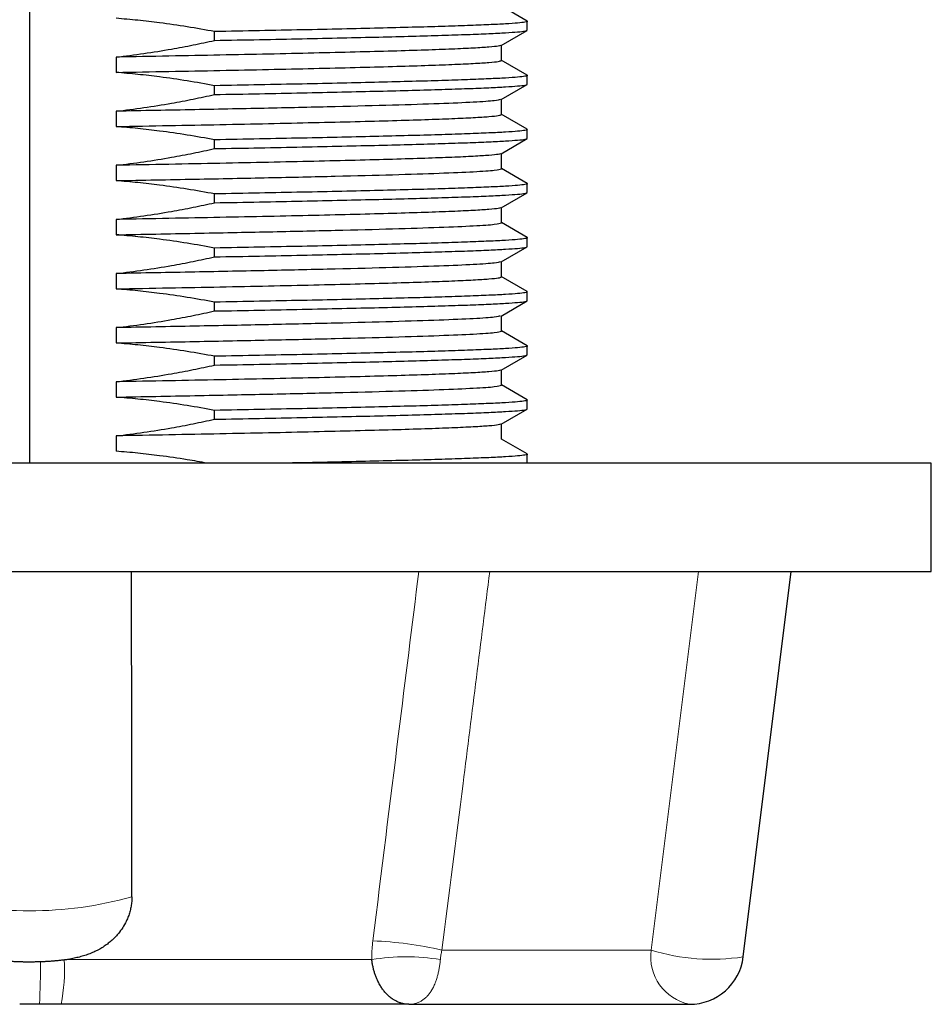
# Model space of a CAD drawing. Header units: millimetres. Extents: x 8 to 1329, y 12 to 1074.
# Tile 15 of 256: x 511 to 536, y 701 to 728. Entities that reach past the tile are written whole.
import ezdxf

# ---------------------------------------------------------------- set-up
doc = ezdxf.new("R2010")
doc.units = ezdxf.units.MM

msp = doc.modelspace()

# ---------------------------------------------------------------- linework, layer by layer
at = {"color": 7, "linetype": 'Continuous', "lineweight": 30}
for p, q in [((510.987, 754.053), (510.987, 716.053)), ((524.781, 728.308), (524.067, 728.721)), ((524.787, 728.056), (524.787, 728.301)), ((516.119, 727.772), (516.119, 728.017)), ((524.062, 727.633), (524.781, 728.049)), ((524.067, 727.216), (524.067, 727.636)), ((513.386, 727.31), (513.386, 726.885)), ((524.781, 726.808), (524.062, 727.224)), ((524.062, 726.133), (524.781, 726.549)), ((524.787, 726.556), (524.787, 726.801)), ((516.119, 726.272), (516.119, 726.517)), ((524.067, 725.716), (524.067, 726.136)), ((513.386, 725.81), (513.386, 725.385)), ((524.781, 725.308), (524.062, 725.724)), ((524.787, 725.056), (524.787, 725.301)), ((516.119, 724.772), (516.119, 725.017)), ((524.062, 724.633), (524.781, 725.049)), ((524.067, 724.216), (524.067, 724.636)), ((513.386, 724.31), (513.386, 723.885)), ((524.781, 723.808), (524.067, 724.221)), ((524.062, 723.133), (524.781, 723.549)), ((524.787, 723.556), (524.787, 723.801)), ((516.119, 723.272), (516.119, 723.517)), ((524.067, 722.716), (524.067, 723.136)), ((513.386, 722.81), (513.386, 722.385)), ((524.781, 722.308), (524.067, 722.721)), ((524.787, 722.056), (524.787, 722.301)), ((516.119, 721.772), (516.119, 722.017)), ((524.062, 721.633), (524.781, 722.049)), ((524.067, 721.216), (524.067, 721.636)), ((513.386, 721.31), (513.386, 720.885)), ((524.781, 720.808), (524.062, 721.224)), ((524.062, 720.133), (524.781, 720.549)), ((524.787, 720.556), (524.787, 720.801)), ((516.119, 720.272), (516.119, 720.517)), ((524.067, 719.716), (524.067, 720.136)), ((513.386, 719.81), (513.386, 719.385)), ((524.781, 719.308), (524.067, 719.721)), ((524.787, 719.056), (524.787, 719.301)), ((516.119, 718.772), (516.119, 719.017)), ((524.062, 718.633), (524.781, 719.049)), ((524.067, 718.216), (524.067, 718.636)), ((513.386, 718.31), (513.386, 717.885)), ((524.781, 717.808), (524.067, 718.221)), ((524.062, 717.133), (524.781, 717.549)), ((524.787, 717.556), (524.787, 717.801)), ((516.119, 717.272), (516.119, 717.517)), ((524.067, 716.716), (524.067, 717.136)), ((513.386, 716.81), (513.386, 716.385)), ((524.781, 716.308), (524.067, 716.721)), ((524.787, 716.056), (524.787, 716.301)), ((535.987, 716.053), (485.987, 716.053)), ((535.987, 713.053), (535.987, 716.053)), ((485.987, 713.053), (527.572, 713.053)), ((527.572, 713.053), (529.533, 713.053)), ((529.533, 713.053), (532.105, 713.053)), ((530.772, 702.368), (532.105, 713.053)), ((532.105, 713.053), (535.987, 713.053)), ((511.261, 701.053), (510.714, 701.053)), ((521.506, 701.053), (511.862, 701.053)), ((521.506, 701.053), (529.284, 701.053))]:
    msp.add_line(p, q, dxfattribs=at)
at = {"color": 252, "linetype": 'Continuous', "lineweight": 0}
for p, q in [((528.223, 702.553), (529.533, 713.053)), ((522.42, 702.553), (528.223, 702.553)), ((511.972, 702.293), (520.475, 702.293))]:
    msp.add_line(p, q, dxfattribs=at)
for centre, radius, start, end in [((510.987, 714.228), 10.584, 254.4538, 285.5462), ((520.084, 692.544), 10.278, 76.8603, 87.6533), ((529.549, 702.366), 1.339, 171.9505, 258.5782), ((529.909, 708.105), 5.802, 253.1109, 278.5612), ((506.872, 702.026), 5.084, 348.971, 3.0091), ((521.425, 696.613), 5.759, 80.4966, 99.5034), ((496.022, 701.994), 15.268, 356.467, 0.9174)]:
    msp.add_arc(centre, radius, start, end, dxfattribs=at)
at = {"color": 7, "linetype": 'Continuous', "lineweight": 30}
msp.add_arc((529.284, 702.553), 1.5, 270, 352.8929, dxfattribs=at)
for points, knots in [([(516.119, 728.017), (515.865, 728.063), (515.359, 728.155), (514.648, 728.256), (513.991, 728.334), (513.588, 728.368), (513.386, 728.385)], [0, 0, 0, 0, 0.2800269, 0.5600239, 0.7800205, 1, 1, 1, 1]), ([(524.767, 728.308), (524.775, 728.306), (524.81, 728.296), (524.736, 728.277), (524.541, 728.254), (524.203, 728.23), (523.737, 728.206), (523.146, 728.183), (522.435, 728.159), (521.612, 728.135), (520.685, 728.112), (519.662, 728.088), (518.554, 728.064), (517.374, 728.041), (516.537, 728.025), (516.119, 728.017)], [0, 0, 0, 0, 0.024499, 0.10579, 0.187082, 0.268374, 0.349666, 0.430958, 0.512249, 0.593541, 0.674833, 0.756125, 0.837416, 0.918708, 1, 1, 1, 1]), ([(513.386, 727.31), (513.643, 727.341), (514.157, 727.405), (514.868, 727.521), (515.523, 727.643), (515.92, 727.729), (516.119, 727.772)], [0, 0, 0, 0, 0.280023, 0.560009, 0.780013, 1, 1, 1, 1]), ([(524.044, 727.633), (524.03, 727.626), (523.998, 727.611), (523.744, 727.586), (523.318, 727.558), (522.721, 727.53), (521.97, 727.503), (521.071, 727.475), (520.038, 727.448), (518.885, 727.42), (517.626, 727.392), (516.278, 727.365), (514.862, 727.337), (513.878, 727.319), (513.386, 727.31)], [0, 0, 0, 0, 0.062058, 0.147325, 0.232593, 0.31786, 0.403128, 0.488395, 0.573663, 0.65893, 0.744198, 0.829465, 0.914733, 1, 1, 1, 1]), ([(516.119, 726.517), (515.865, 726.563), (515.359, 726.655), (514.648, 726.756), (513.991, 726.834), (513.588, 726.868), (513.386, 726.885)], [0, 0, 0, 0, 0.280027, 0.560024, 0.780021, 1, 1, 1, 1]), ([(524.767, 726.808), (524.775, 726.806), (524.81, 726.796), (524.736, 726.777), (524.541, 726.754), (524.203, 726.73), (523.737, 726.706), (523.146, 726.683), (522.435, 726.659), (521.612, 726.635), (520.685, 726.612), (519.662, 726.588), (518.554, 726.564), (517.374, 726.541), (516.537, 726.525), (516.119, 726.517)], [0, 0, 0, 0, 0.024499, 0.10579, 0.187082, 0.268374, 0.349666, 0.430958, 0.512249, 0.593541, 0.674833, 0.756125, 0.837416, 0.918708, 1, 1, 1, 1]), ([(513.386, 725.81), (513.643, 725.841), (514.157, 725.905), (514.868, 726.021), (515.523, 726.143), (515.92, 726.229), (516.119, 726.272)], [0, 0, 0, 0, 0.2800225, 0.5600092, 0.780013, 1, 1, 1, 1]), ([(524.032, 726.133), (523.999, 726.122), (523.925, 726.097), (523.344, 726.058), (522.398, 726.017), (521.099, 725.975), (519.5, 725.934), (517.644, 725.892), (515.594, 725.851), (514.122, 725.824), (513.386, 725.81)], [0, 0, 0, 0, 0.104706, 0.232605, 0.360504, 0.488403, 0.616302, 0.744202, 0.872101, 1, 1, 1, 1]), ([(516.119, 725.017), (515.865, 725.063), (515.359, 725.155), (514.648, 725.256), (513.991, 725.334), (513.588, 725.368), (513.386, 725.385)], [0, 0, 0, 0, 0.2800269, 0.5600239, 0.7800205, 1, 1, 1, 1]), ([(524.767, 725.308), (524.775, 725.306), (524.81, 725.296), (524.736, 725.277), (524.541, 725.254), (524.203, 725.23), (523.737, 725.206), (523.146, 725.183), (522.435, 725.159), (521.612, 725.135), (520.685, 725.112), (519.662, 725.088), (518.554, 725.064), (517.374, 725.041), (516.537, 725.025), (516.119, 725.017)], [0, 0, 0, 0, 0.024499, 0.10579, 0.187082, 0.268374, 0.349666, 0.430958, 0.512249, 0.593541, 0.674833, 0.756125, 0.837416, 0.918708, 1, 1, 1, 1]), ([(513.386, 724.31), (513.643, 724.341), (514.157, 724.405), (514.868, 724.521), (515.523, 724.643), (515.92, 724.729), (516.119, 724.772)], [0, 0, 0, 0, 0.280023, 0.560009, 0.780013, 1, 1, 1, 1]), ([(524.044, 724.633), (524.03, 724.626), (523.998, 724.611), (523.744, 724.586), (523.318, 724.558), (522.721, 724.53), (521.97, 724.503), (521.071, 724.475), (520.038, 724.448), (518.885, 724.42), (517.626, 724.392), (516.278, 724.365), (514.862, 724.337), (513.878, 724.319), (513.386, 724.31)], [0, 0, 0, 0, 0.062075, 0.147341, 0.232607, 0.317873, 0.403139, 0.488405, 0.573671, 0.658936, 0.744202, 0.829468, 0.914734, 1, 1, 1, 1]), ([(516.119, 723.517), (515.865, 723.563), (515.359, 723.655), (514.648, 723.756), (513.991, 723.834), (513.588, 723.868), (513.386, 723.885)], [0, 0, 0, 0, 0.280027, 0.560024, 0.780021, 1, 1, 1, 1]), ([(524.767, 723.808), (524.775, 723.806), (524.81, 723.796), (524.736, 723.777), (524.541, 723.754), (524.203, 723.73), (523.737, 723.706), (523.146, 723.683), (522.435, 723.659), (521.612, 723.635), (520.685, 723.612), (519.662, 723.588), (518.554, 723.564), (517.374, 723.541), (516.537, 723.525), (516.119, 723.517)], [0, 0, 0, 0, 0.024499, 0.10579, 0.187082, 0.268374, 0.349666, 0.430958, 0.512249, 0.593541, 0.674833, 0.756125, 0.837416, 0.918708, 1, 1, 1, 1]), ([(513.386, 722.81), (513.643, 722.841), (514.157, 722.905), (514.868, 723.021), (515.523, 723.143), (515.92, 723.229), (516.119, 723.272)], [0, 0, 0, 0, 0.280023, 0.560009, 0.780013, 1, 1, 1, 1]), ([(524.044, 723.133), (524.03, 723.126), (523.998, 723.111), (523.744, 723.086), (523.318, 723.058), (522.721, 723.03), (521.97, 723.003), (521.071, 722.975), (520.038, 722.948), (518.885, 722.92), (517.626, 722.892), (516.278, 722.865), (514.862, 722.837), (513.878, 722.819), (513.386, 722.81)], [0, 0, 0, 0, 0.062051, 0.147319, 0.232587, 0.317855, 0.403124, 0.488392, 0.57366, 0.658928, 0.744196, 0.829464, 0.914732, 1, 1, 1, 1]), ([(516.119, 722.017), (515.865, 722.063), (515.359, 722.155), (514.648, 722.256), (513.991, 722.334), (513.588, 722.368), (513.386, 722.385)], [0, 0, 0, 0, 0.280027, 0.560024, 0.780021, 1, 1, 1, 1]), ([(524.767, 722.308), (524.775, 722.306), (524.81, 722.296), (524.736, 722.277), (524.541, 722.254), (524.203, 722.23), (523.737, 722.206), (523.146, 722.183), (522.435, 722.159), (521.612, 722.135), (520.685, 722.112), (519.662, 722.088), (518.554, 722.064), (517.374, 722.041), (516.537, 722.025), (516.119, 722.017)], [0, 0, 0, 0, 0.0244986, 0.1057904, 0.1870822, 0.268374, 0.3496658, 0.4309575, 0.5122493, 0.5935411, 0.6748329, 0.7561247, 0.8374164, 0.9187082, 1, 1, 1, 1]), ([(513.386, 721.31), (513.643, 721.341), (514.157, 721.405), (514.868, 721.521), (515.523, 721.643), (515.92, 721.729), (516.119, 721.772)], [0, 0, 0, 0, 0.2800225, 0.5600092, 0.780013, 1, 1, 1, 1]), ([(524.032, 721.633), (523.999, 721.622), (523.925, 721.597), (523.344, 721.558), (522.398, 721.517), (521.099, 721.475), (519.5, 721.434), (517.644, 721.392), (515.594, 721.351), (514.122, 721.324), (513.386, 721.31)], [0, 0, 0, 0, 0.104714, 0.232612, 0.36051, 0.488408, 0.616306, 0.744204, 0.872102, 1, 1, 1, 1]), ([(516.119, 720.517), (515.865, 720.563), (515.359, 720.655), (514.648, 720.756), (513.991, 720.834), (513.588, 720.868), (513.386, 720.885)], [0, 0, 0, 0, 0.280027, 0.560024, 0.780021, 1, 1, 1, 1]), ([(524.767, 720.808), (524.775, 720.806), (524.81, 720.796), (524.736, 720.777), (524.541, 720.754), (524.203, 720.73), (523.737, 720.706), (523.146, 720.683), (522.435, 720.659), (521.612, 720.635), (520.685, 720.612), (519.662, 720.588), (518.554, 720.564), (517.374, 720.541), (516.537, 720.525), (516.119, 720.517)], [0, 0, 0, 0, 0.024499, 0.10579, 0.187082, 0.268374, 0.349666, 0.430958, 0.512249, 0.593541, 0.674833, 0.756125, 0.837416, 0.918708, 1, 1, 1, 1]), ([(513.386, 719.81), (513.643, 719.841), (514.157, 719.905), (514.868, 720.021), (515.523, 720.143), (515.92, 720.229), (516.119, 720.272)], [0, 0, 0, 0, 0.280023, 0.560009, 0.780013, 1, 1, 1, 1]), ([(524.032, 720.133), (523.999, 720.122), (523.925, 720.097), (523.344, 720.058), (522.398, 720.017), (521.099, 719.975), (519.5, 719.934), (517.644, 719.892), (515.594, 719.851), (514.122, 719.824), (513.386, 719.81)], [0, 0, 0, 0, 0.104703, 0.232603, 0.360502, 0.488402, 0.616301, 0.744201, 0.8721, 1, 1, 1, 1]), ([(516.119, 719.017), (515.865, 719.063), (515.359, 719.155), (514.648, 719.256), (513.991, 719.334), (513.588, 719.368), (513.386, 719.385)], [0, 0, 0, 0, 0.2800269, 0.5600239, 0.7800205, 1, 1, 1, 1]), ([(524.767, 719.308), (524.775, 719.306), (524.81, 719.296), (524.736, 719.277), (524.541, 719.254), (524.203, 719.23), (523.737, 719.206), (523.146, 719.183), (522.435, 719.159), (521.612, 719.135), (520.685, 719.112), (519.662, 719.088), (518.554, 719.064), (517.374, 719.041), (516.537, 719.025), (516.119, 719.017)], [0, 0, 0, 0, 0.024499, 0.10579, 0.187082, 0.268374, 0.349666, 0.430958, 0.512249, 0.593541, 0.674833, 0.756125, 0.837416, 0.918708, 1, 1, 1, 1]), ([(513.386, 718.31), (513.643, 718.341), (514.157, 718.405), (514.868, 718.521), (515.523, 718.643), (515.92, 718.729), (516.119, 718.772)], [0, 0, 0, 0, 0.280023, 0.560009, 0.780013, 1, 1, 1, 1]), ([(524.044, 718.633), (524.03, 718.626), (523.998, 718.611), (523.744, 718.586), (523.318, 718.558), (522.721, 718.53), (521.97, 718.503), (521.071, 718.475), (520.038, 718.448), (518.885, 718.42), (517.626, 718.392), (516.278, 718.365), (514.862, 718.337), (513.878, 718.319), (513.386, 718.31)], [0, 0, 0, 0, 0.06206, 0.147328, 0.232595, 0.317862, 0.403129, 0.488397, 0.573664, 0.658931, 0.744198, 0.829466, 0.914733, 1, 1, 1, 1]), ([(516.119, 717.517), (515.865, 717.563), (515.359, 717.655), (514.648, 717.756), (513.991, 717.834), (513.588, 717.868), (513.386, 717.885)], [0, 0, 0, 0, 0.280027, 0.560024, 0.780021, 1, 1, 1, 1]), ([(524.767, 717.808), (524.775, 717.806), (524.81, 717.796), (524.736, 717.777), (524.541, 717.754), (524.203, 717.73), (523.737, 717.706), (523.146, 717.683), (522.435, 717.659), (521.612, 717.635), (520.685, 717.612), (519.662, 717.588), (518.554, 717.564), (517.374, 717.541), (516.537, 717.525), (516.119, 717.517)], [0, 0, 0, 0, 0.024499, 0.10579, 0.187082, 0.268374, 0.349666, 0.430958, 0.512249, 0.593541, 0.674833, 0.756125, 0.837416, 0.918708, 1, 1, 1, 1]), ([(513.386, 716.81), (513.643, 716.841), (514.157, 716.905), (514.868, 717.021), (515.523, 717.143), (515.92, 717.229), (516.119, 717.272)], [0, 0, 0, 0, 0.280023, 0.560009, 0.780013, 1, 1, 1, 1]), ([(524.044, 717.133), (524.03, 717.126), (523.998, 717.111), (523.744, 717.086), (523.318, 717.058), (522.721, 717.03), (521.97, 717.003), (521.071, 716.975), (520.038, 716.948), (518.885, 716.92), (517.626, 716.892), (516.278, 716.865), (514.862, 716.837), (513.878, 716.819), (513.386, 716.81)], [0, 0, 0, 0, 0.062076, 0.147342, 0.232608, 0.317873, 0.403139, 0.488405, 0.573671, 0.658937, 0.744203, 0.829468, 0.914734, 1, 1, 1, 1]), ([(515.91, 716.053), (515.726, 716.087), (515.289, 716.165), (514.648, 716.256), (513.991, 716.334), (513.588, 716.368), (513.386, 716.385)], [0, 0, 0, 0, 0.220046, 0.523369, 0.761694, 1, 1, 1, 1]), ([(524.767, 716.308), (524.775, 716.306), (524.81, 716.296), (524.736, 716.277), (524.541, 716.254), (524.203, 716.23), (523.737, 716.206), (523.146, 716.183), (522.435, 716.159), (521.612, 716.135), (520.686, 716.112), (519.66, 716.088), (518.761, 716.069), (518.182, 716.057), (518, 716.053)], [0, 0, 0, 0, 0.028006, 0.120936, 0.213866, 0.306796, 0.399726, 0.492656, 0.585586, 0.678515, 0.771445, 0.864375, 0.957305, 1, 1, 1, 1]), ([(513.824, 704.031), (513.822, 705.715), (513.82, 708.723), (513.817, 711.73), (513.816, 713.053)], [0, 0, 0, 0, 0.56, 1, 1, 1, 1]), ([(513.824, 704.031), (513.823, 703.988), (513.821, 703.902), (513.804, 703.773), (513.776, 703.644), (513.738, 703.517), (513.68, 703.375), (513.599, 703.218), (513.498, 703.072), (513.397, 702.951), (513.302, 702.855), (513.199, 702.764), (513.086, 702.68), (512.964, 702.601), (512.833, 702.531), (512.696, 702.469), (512.554, 702.416), (512.407, 702.373), (512.285, 702.343), (512.211, 702.331), (512.188, 702.327)], [0, 0, 0, 0, 0.050612, 0.101689, 0.153144, 0.205471, 0.256063, 0.332728, 0.410556, 0.462768, 0.515304, 0.568313, 0.62195, 0.679031, 0.736436, 0.794777, 0.853402, 0.912912, 0.97265, 1, 1, 1, 1]), ([(509.788, 702.326), (509.805, 702.323), (509.858, 702.313), (509.95, 702.3), (510.062, 702.285), (510.175, 702.273), (510.284, 702.262), (510.391, 702.254), (510.497, 702.247), (510.603, 702.242), (510.708, 702.238), (510.814, 702.235), (510.919, 702.234), (511.024, 702.234), (511.129, 702.235), (511.233, 702.237), (511.338, 702.24), (511.442, 702.245), (511.546, 702.251), (511.65, 702.259), (511.754, 702.268), (511.859, 702.279), (511.965, 702.292), (512.074, 702.307), (512.148, 702.319), (512.187, 702.326), (512.188, 702.326)], [0, 0, 0, 0, 0.0238376, 0.0733223, 0.1247237, 0.1728021, 0.2186231, 0.2628976, 0.3060788, 0.3484757, 0.3903129, 0.4317631, 0.4729676, 0.5140486, 0.5551188, 0.5962576, 0.6375733, 0.6791896, 0.7212492, 0.7639256, 0.8074406, 0.8520921, 0.8982993, 0.9466832, 0.9982106, 1, 1, 1, 1]), ([(521.506, 701.053), (521.477, 701.054), (521.42, 701.056), (521.334, 701.072), (521.252, 701.096), (521.175, 701.128), (521.105, 701.165), (521.043, 701.204), (521.001, 701.236), (520.978, 701.254), (520.972, 701.259), (520.965, 701.265), (520.958, 701.271), (520.951, 701.277), (520.923, 701.302), (520.873, 701.351), (520.805, 701.431), (520.742, 701.519), (520.685, 701.613), (520.637, 701.709), (520.596, 701.805), (520.562, 701.897), (520.533, 701.992), (520.509, 702.09), (520.489, 702.19), (520.479, 702.259), (520.475, 702.293)], [0, 0, 0, 0, 0.080639, 0.157856, 0.231593, 0.301798, 0.360619, 0.416639, 0.463605, 0.469594, 0.475544, 0.481457, 0.487333, 0.49317, 0.49897, 0.56323, 0.624042, 0.68145, 0.735528, 0.786386, 0.826426, 0.864457, 0.900628, 0.935123, 0.968162, 1, 1, 1, 1]), ([(511.862, 701.053), (511.75, 701.053), (511.55, 701.053), (511.349, 701.053), (511.261, 701.053)], [0, 0, 0, 0, 0.560002, 1, 1, 1, 1])]:
    msp.add_open_spline(points, degree=3, knots=knots, dxfattribs=at)
for points in [[(516.119, 727.772), (516.537, 727.78), (517.374, 727.796), (518.554, 727.819), (519.662, 727.843), (520.685, 727.867), (521.612, 727.89), (522.435, 727.914), (523.146, 727.938), (523.737, 727.961), (524.203, 727.985), (524.537, 728.009), (524.748, 728.032), (524.774, 728.048), (524.787, 728.056)], [(513.386, 726.885), (513.878, 726.895), (514.862, 726.913), (516.278, 726.94), (517.626, 726.968), (518.885, 726.996), (520.038, 727.023), (521.071, 727.051), (521.97, 727.078), (522.721, 727.106), (523.318, 727.134), (523.746, 727.161), (524.017, 727.189), (524.05, 727.207), (524.067, 727.216)], [(516.119, 726.272), (516.537, 726.28), (517.374, 726.296), (518.554, 726.319), (519.662, 726.343), (520.685, 726.367), (521.612, 726.39), (522.435, 726.414), (523.146, 726.438), (523.737, 726.461), (524.203, 726.485), (524.537, 726.509), (524.748, 726.532), (524.774, 726.548), (524.787, 726.556)], [(513.386, 725.385), (513.878, 725.395), (514.862, 725.413), (516.278, 725.44), (517.626, 725.468), (518.885, 725.496), (520.038, 725.523), (521.071, 725.551), (521.97, 725.578), (522.721, 725.606), (523.318, 725.634), (523.746, 725.661), (524.017, 725.689), (524.05, 725.707), (524.067, 725.716)], [(516.119, 724.772), (516.537, 724.78), (517.374, 724.796), (518.554, 724.819), (519.662, 724.843), (520.685, 724.867), (521.612, 724.89), (522.435, 724.914), (523.146, 724.938), (523.737, 724.961), (524.203, 724.985), (524.537, 725.009), (524.748, 725.032), (524.774, 725.048), (524.787, 725.056)], [(513.386, 723.885), (514.122, 723.899), (515.594, 723.927), (517.644, 723.968), (519.5, 724.009), (521.099, 724.051), (522.397, 724.092), (523.347, 724.134), (523.954, 724.175), (524.029, 724.203), (524.067, 724.216)], [(516.119, 723.272), (516.537, 723.28), (517.374, 723.296), (518.554, 723.319), (519.662, 723.343), (520.685, 723.367), (521.612, 723.39), (522.435, 723.414), (523.146, 723.438), (523.737, 723.461), (524.203, 723.485), (524.537, 723.509), (524.748, 723.532), (524.774, 723.548), (524.787, 723.556)], [(513.386, 722.385), (514.122, 722.399), (515.594, 722.427), (517.644, 722.468), (519.5, 722.509), (521.099, 722.551), (522.397, 722.592), (523.347, 722.634), (523.954, 722.675), (524.029, 722.703), (524.067, 722.716)], [(516.119, 721.772), (516.537, 721.78), (517.374, 721.796), (518.554, 721.819), (519.662, 721.843), (520.685, 721.867), (521.612, 721.89), (522.435, 721.914), (523.146, 721.938), (523.737, 721.961), (524.203, 721.985), (524.537, 722.009), (524.748, 722.032), (524.774, 722.048), (524.787, 722.056)], [(513.386, 720.885), (513.878, 720.895), (514.862, 720.913), (516.278, 720.94), (517.626, 720.968), (518.885, 720.996), (520.038, 721.023), (521.071, 721.051), (521.97, 721.078), (522.721, 721.106), (523.318, 721.134), (523.746, 721.161), (524.017, 721.189), (524.05, 721.207), (524.067, 721.216)], [(516.119, 720.272), (516.537, 720.28), (517.374, 720.296), (518.554, 720.319), (519.662, 720.343), (520.685, 720.367), (521.612, 720.39), (522.435, 720.414), (523.146, 720.438), (523.737, 720.461), (524.203, 720.485), (524.537, 720.509), (524.748, 720.532), (524.774, 720.548), (524.787, 720.556)], [(513.386, 719.385), (514.122, 719.399), (515.594, 719.427), (517.644, 719.468), (519.5, 719.509), (521.099, 719.551), (522.397, 719.592), (523.347, 719.634), (523.954, 719.675), (524.029, 719.703), (524.067, 719.716)], [(516.119, 718.772), (516.537, 718.78), (517.374, 718.796), (518.554, 718.819), (519.662, 718.843), (520.685, 718.867), (521.612, 718.89), (522.435, 718.914), (523.146, 718.938), (523.737, 718.961), (524.203, 718.985), (524.537, 719.009), (524.748, 719.032), (524.774, 719.048), (524.787, 719.056)], [(513.386, 717.885), (514.122, 717.899), (515.594, 717.927), (517.644, 717.968), (519.5, 718.009), (521.099, 718.051), (522.397, 718.092), (523.347, 718.134), (523.954, 718.175), (524.029, 718.203), (524.067, 718.216)], [(516.119, 717.272), (516.537, 717.28), (517.374, 717.296), (518.554, 717.319), (519.662, 717.343), (520.685, 717.367), (521.612, 717.39), (522.435, 717.414), (523.146, 717.438), (523.737, 717.461), (524.203, 717.485), (524.537, 717.509), (524.748, 717.532), (524.774, 717.548), (524.787, 717.556)]]:
    msp.add_open_spline(points, degree=3, dxfattribs=at)
at = {"color": 252, "linetype": 'Continuous', "lineweight": 0}
for points, knots in [([(520.505, 702.814), (520.743, 704.725), (521.167, 708.138), (521.592, 711.552), (521.779, 713.053)], [0, 0, 0, 0, 0.56, 1, 1, 1, 1]), ([(523.747, 713.053), (523.499, 711.093), (523.058, 707.593), (522.615, 704.093), (522.42, 702.553)], [0, 0, 0, 0, 0.56, 1, 1, 1, 1]), ([(520.475, 702.293), (520.475, 702.341), (520.475, 702.438), (520.483, 702.612), (520.497, 702.737), (520.505, 702.814)], [0, 0, 0, 0, 0.279917, 0.560058, 1, 1, 1, 1]), ([(522.42, 702.553), (522.41, 702.509), (522.39, 702.423), (522.381, 702.336), (522.376, 702.293)], [0, 0, 0, 0, 0.507634, 1, 1, 1, 1]), ([(522.376, 702.293), (522.372, 702.254), (522.364, 702.175), (522.347, 702.062), (522.329, 701.97), (522.313, 701.899), (522.299, 701.846), (522.284, 701.793), (522.268, 701.742), (522.251, 701.692), (522.223, 701.619), (522.182, 701.527), (522.14, 701.452), (522.109, 701.404), (522.092, 701.379), (522.074, 701.355), (522.056, 701.331), (522.038, 701.308), (522.005, 701.271), (521.954, 701.221), (521.883, 701.166), (521.802, 701.119), (521.713, 701.083), (521.614, 701.058), (521.543, 701.055), (521.506, 701.053)], [0, 0, 0, 0, 0.0356506, 0.0732517, 0.1132135, 0.1341964, 0.1558924, 0.1783347, 0.2015536, 0.2255763, 0.2504273, 0.3130359, 0.3811736, 0.3999611, 0.4191435, 0.4387234, 0.4587033, 0.4790857, 0.4998727, 0.5657579, 0.6385862, 0.7183975, 0.8052221, 0.8990834, 1, 1, 1, 1])]:
    msp.add_open_spline(points, degree=3, knots=knots, dxfattribs=at)

doc.saveas('drawing.dxf')
